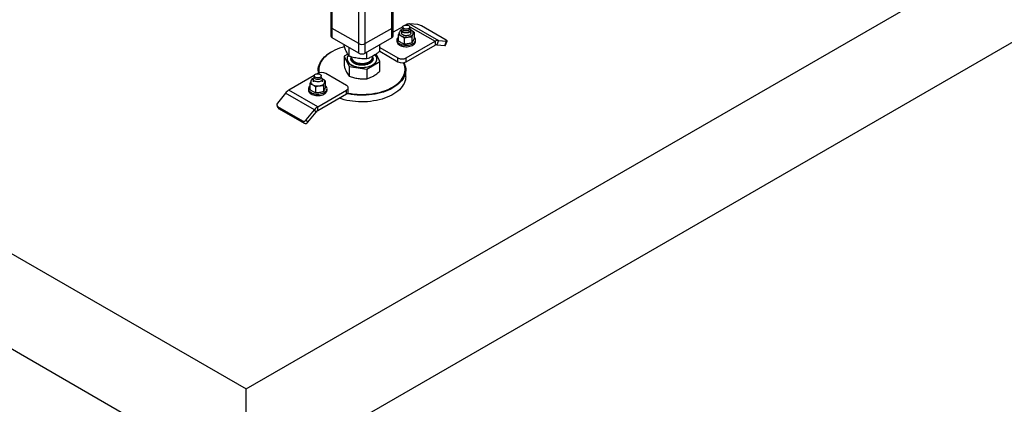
# Model space of a CAD drawing. Header units: millimetres. Extents: x 0 to 841, y 0 to 594.
# Tile 37 of 190: x 670 to 719, y 75 to 94. Entities that reach past the tile are written whole.
import ezdxf

# ---------------------------------------------------------------- set-up
doc = ezdxf.new("R2010")
doc.units = ezdxf.units.MM
doc.layers.add('TRAIT-FORT', color=4, linetype='Continuous', lineweight=25)

msp = doc.modelspace()

# ---------------------------------------------------------------- linework, layer by layer
at = {"layer": 'TRAIT-FORT', "color": 4, "linetype": 'Continuous', "lineweight": 25}
for p, q in [((681.5, 75.961), (814.84, 152.936)), ((681.5, 71.295), (814.84, 148.27)), ((559.492, 146.395), (681.5, 75.961)), ((559.492, 141.729), (681.5, 71.295)), ((685.653, 106.677), (685.653, 93.737)), ((685.72, 93.643), (685.72, 106.638)), ((688.63, 93.643), (688.63, 106.638)), ((688.696, 93.737), (688.696, 106.677)), ((687.013, 92.897), (687.013, 105.837)), ((687.337, 92.897), (687.337, 105.84)), ((685.653, 93.737), (685.653, 93.27)), ((687.013, 92.897), (685.72, 93.643)), ((685.72, 93.177), (685.72, 93.643)), ((688.63, 93.643), (687.337, 92.897)), ((688.63, 93.177), (688.63, 93.643)), ((688.696, 93.27), (688.696, 93.737)), ((689.172, 93.726), (688.696, 93.452)), ((689.169, 93.648), (689.135, 93.604)), ((689.169, 93.709), (689.169, 93.627)), ((689.343, 93.825), (689.313, 93.808)), ((689.343, 93.825), (689.374, 93.808)), ((689.505, 93.868), (690.919, 93.052)), ((689.905, 93.833), (689.505, 93.868)), ((689.515, 93.726), (690.758, 93.009)), ((689.518, 93.627), (689.518, 93.709)), ((689.552, 93.604), (689.518, 93.648)), ((691.306, 93.067), (690.093, 93.767)), ((687.013, 92.43), (685.72, 93.177)), ((688.63, 93.177), (687.337, 92.43)), ((688.961, 93.035), (688.961, 93.338)), ((689.123, 93.575), (689.063, 93.558)), ((689.115, 93.55), (689.115, 93.412)), ((689.241, 93.176), (689.241, 92.873)), ((689.586, 93.552), (689.567, 93.562)), ((689.586, 93.552), (689.571, 93.56)), ((689.572, 93.412), (689.572, 93.55)), ((689.623, 93.235), (689.623, 92.933)), ((689.726, 93.456), (689.726, 93.153)), ((686.296, 92.784), (686.296, 92.845)), ((686.541, 92.28), (686.541, 92.703)), ((687.013, 92.43), (687.013, 92.897)), ((687.337, 92.43), (687.337, 92.897)), ((688.054, 92.526), (688.054, 92.845)), ((688.054, 92.703), (688.939, 92.192)), ((688.886, 93.079), (688.886, 93.009)), ((689.343, 92.192), (690.758, 93.009)), ((689.343, 92.006), (690.758, 92.822)), ((689.801, 93.009), (689.801, 93.079)), ((690.758, 93.009), (690.758, 92.822)), ((690.919, 93.052), (690.838, 92.844)), ((690.838, 92.844), (691.238, 92.808)), ((690.919, 93.052), (691.319, 93.016)), ((691.238, 92.808), (691.319, 93.016)), ((691.27, 92.815), (691.351, 93.023)), ((685.68, 92.488), (685.659, 92.477)), ((686.477, 92.382), (686.296, 92.275)), ((686.296, 92.275), (686.541, 91.771)), ((686.296, 92.275), (686.296, 91.812)), ((686.445, 92.15), (686.445, 92.146)), ((686.649, 92.228), (686.66, 92.245)), ((686.661, 92.245), (686.661, 92.224)), ((687.42, 92.151), (687.42, 92.479)), ((687.689, 92.224), (687.689, 92.271)), ((688.054, 92.016), (687.873, 92.388)), ((687.905, 92.146), (687.905, 92.15)), ((688.048, 92.52), (688.939, 92.006)), ((688.939, 92.006), (688.939, 92.192)), ((689.343, 92.006), (689.343, 92.192)), ((686.541, 91.771), (687.42, 91.641)), ((686.541, 91.771), (686.541, 91.308)), ((687.42, 91.641), (688.054, 92.016)), ((688.054, 91.553), (688.054, 92.016)), ((684.835, 91.332), (683.592, 90.615)), ((684.787, 91.181), (684.726, 91.165)), ((684.832, 91.255), (684.798, 91.21)), ((684.832, 91.315), (684.832, 91.233)), ((685.006, 91.432), (684.976, 91.414)), ((685.032, 91.602), (685.032, 91.445)), ((685.181, 91.233), (685.181, 91.315)), ((685.215, 91.21), (685.181, 91.255)), ((686.421, 90.848), (685.411, 91.432)), ((687.42, 91.641), (687.42, 91.178)), ((689.318, 91.275), (689.318, 91.602)), ((684.624, 90.944), (684.624, 90.642)), ((684.778, 91.156), (684.778, 91.019)), ((684.904, 90.782), (684.904, 90.48)), ((685.249, 91.159), (685.229, 91.169)), ((685.249, 91.159), (685.234, 91.167)), ((685.235, 91.019), (685.235, 91.156)), ((685.286, 90.842), (685.286, 90.539)), ((685.389, 90.76), (685.389, 91.062)), ((686.504, 90.545), (686.504, 90.732)), ((683.431, 90.472), (683.031, 89.974)), ((684.845, 89.655), (683.431, 90.472)), ((685.006, 89.799), (683.592, 90.615)), ((684.549, 90.685), (684.549, 90.615)), ((685.006, 89.799), (686.421, 90.615)), ((685.006, 89.612), (686.421, 90.429)), ((685.464, 90.615), (685.464, 90.685)), ((686.421, 90.429), (686.421, 90.615)), ((683.015, 89.834), (683.096, 89.719)), ((683.044, 89.807), (684.256, 89.107)), ((683.125, 89.692), (683.044, 89.807)), ((685.006, 89.612), (685.006, 89.799)), ((683.125, 89.692), (684.337, 88.992)), ((684.445, 89.158), (684.845, 89.655)), ((684.526, 89.043), (684.926, 89.54)), ((684.926, 89.54), (684.845, 89.655)), ((684.337, 88.992), (684.256, 89.107)), ((684.526, 89.043), (684.445, 89.158)), ((681.5, 71.295), (681.5, 75.961))]:
    msp.add_line(p, q, dxfattribs=at)
at = {"layer": 'TRAIT-FORT', "color": 4, "linetype": 'Continuous', "lineweight": 25, "flags": 128}
for points in [[(689.552, 93.604), (689.558, 93.595), (689.57, 93.568), (689.571, 93.539), (689.562, 93.511), (689.542, 93.485), (689.514, 93.462), (689.477, 93.443), (689.434, 93.429), (689.386, 93.42), (689.337, 93.418), (689.288, 93.422), (689.242, 93.432), (689.2, 93.447), (689.165, 93.467), (689.139, 93.491), (689.122, 93.518), (689.115, 93.546), (689.119, 93.575), (689.133, 93.602), (689.135, 93.604)], [(689.467, 93.78), (689.493, 93.761), (689.51, 93.739), (689.517, 93.715), (689.515, 93.69), (689.502, 93.667), (689.481, 93.647), (689.451, 93.629), (689.415, 93.617), (689.375, 93.61), (689.333, 93.608), (689.292, 93.613), (689.253, 93.622), (689.22, 93.637), (689.194, 93.657), (689.177, 93.679), (689.169, 93.703), (689.172, 93.727), (689.184, 93.75), (689.206, 93.771), (689.236, 93.788), (689.272, 93.8), (689.312, 93.808), (689.354, 93.809), (689.395, 93.805), (689.434, 93.795), (689.467, 93.78)], [(689.518, 93.627), (689.515, 93.609), (689.502, 93.586), (689.481, 93.565), (689.451, 93.548), (689.415, 93.535), (689.375, 93.528), (689.333, 93.527), (689.292, 93.531), (689.253, 93.541), (689.22, 93.556)], [(688.961, 93.223), (688.956, 93.219), (688.924, 93.184), (688.902, 93.147), (688.889, 93.108), (688.887, 93.069), (688.894, 93.03), (688.912, 92.992), (688.939, 92.955), (688.976, 92.922), (689.02, 92.892)], [(689.012, 93.464), (689.003, 93.438), (689.001, 93.412), (689.003, 93.386), (689.012, 93.361), (689.027, 93.337), (689.046, 93.313), (689.071, 93.292), (689.101, 93.272)], [(689.02, 92.892), (689.072, 92.866), (689.13, 92.845), (689.192, 92.83), (689.258, 92.819), (689.326, 92.815), (689.395, 92.816), (689.462, 92.824), (689.526, 92.837), (689.587, 92.855), (689.642, 92.879), (689.69, 92.907), (689.73, 92.938), (689.762, 92.973), (689.785, 93.01), (689.798, 93.049), (689.8, 93.089), (689.793, 93.128), (689.775, 93.166), (689.748, 93.202), (689.726, 93.223)], [(689.183, 93.32), (689.152, 93.342), (689.13, 93.367), (689.118, 93.395), (689.117, 93.423), (689.126, 93.451), (689.146, 93.477), (689.174, 93.5), (689.211, 93.519), (689.254, 93.533), (689.301, 93.541), (689.35, 93.543), (689.398, 93.54), (689.444, 93.53), (689.486, 93.515), (689.52, 93.494), (689.547, 93.471), (689.564, 93.444), (689.57, 93.416), (689.566, 93.388), (689.552, 93.36), (689.528, 93.336), (689.495, 93.315), (689.455, 93.298), (689.41, 93.287), (689.362, 93.282), (689.313, 93.282), (689.265, 93.289), (689.221, 93.302), (689.183, 93.32)], [(689.432, 93.221), (689.475, 93.229), (689.515, 93.241), (689.552, 93.255), (689.586, 93.272), (689.615, 93.292), (689.64, 93.313), (689.66, 93.337), (689.675, 93.361)], [(689.675, 93.361), (689.683, 93.386), (689.686, 93.412), (689.683, 93.438), (689.675, 93.464), (689.66, 93.488), (689.64, 93.511), (689.615, 93.533), (689.586, 93.552)], [(686.312, 92.74), (686.207, 92.71), (686.079, 92.669), (685.957, 92.623), (685.841, 92.572), (685.731, 92.517), (685.628, 92.457), (685.532, 92.394), (685.444, 92.326), (685.365, 92.256), (685.294, 92.182), (685.231, 92.106), (685.179, 92.027), (685.135, 91.947), (685.102, 91.865), (685.078, 91.782), (685.064, 91.698), (685.061, 91.614), (685.067, 91.529), (685.08, 91.462)], [(688.886, 93.009), (688.887, 92.999), (688.894, 92.96), (688.912, 92.922), (688.939, 92.885), (688.976, 92.852), (689.02, 92.822)], [(689.02, 92.822), (689.072, 92.796), (689.13, 92.775), (689.192, 92.76), (689.258, 92.749), (689.326, 92.745), (689.395, 92.746), (689.462, 92.754), (689.526, 92.767), (689.587, 92.785), (689.642, 92.809), (689.69, 92.837), (689.73, 92.868), (689.762, 92.903), (689.785, 92.94), (689.798, 92.979), (689.801, 93.009)], [(691.238, 92.808), (691.253, 92.808), (691.264, 92.809), (691.27, 92.813), (691.27, 92.815)], [(691.319, 93.016), (691.334, 93.016), (691.345, 93.018), (691.351, 93.022), (691.351, 93.028), (691.347, 93.036), (691.338, 93.045), (691.324, 93.056), (691.306, 93.067)], [(685.048, 91.451), (685.039, 91.505), (685.032, 91.59), (685.036, 91.676), (685.05, 91.761), (685.074, 91.845), (685.108, 91.928), (685.152, 92.009), (685.205, 92.089), (685.268, 92.166), (685.34, 92.241), (685.421, 92.313), (685.51, 92.381), (685.607, 92.445), (685.659, 92.477)], [(686.511, 92.326), (686.502, 92.314), (686.473, 92.266), (686.454, 92.218), (686.445, 92.168), (686.447, 92.118), (686.459, 92.069), (686.48, 92.02), (686.512, 91.974), (686.553, 91.93), (686.602, 91.889), (686.66, 91.852), (686.725, 91.818), (686.796, 91.79), (686.872, 91.767), (686.953, 91.749), (687.037, 91.736), (687.122, 91.73), (687.209, 91.729), (687.295, 91.734), (687.379, 91.746), (687.461, 91.762), (687.538, 91.785), (687.611, 91.812), (687.677, 91.844), (687.736, 91.881), (687.787, 91.921), (687.83, 91.964), (687.864, 92.01), (687.887, 92.058), (687.901, 92.107), (687.905, 92.157), (687.898, 92.207), (687.882, 92.256), (687.855, 92.304), (687.819, 92.348)], [(686.445, 92.146), (686.447, 92.113), (686.459, 92.064), (686.48, 92.016), (686.512, 91.969), (686.553, 91.925), (686.602, 91.884), (686.66, 91.847), (686.725, 91.814), (686.796, 91.785), (686.872, 91.762), (686.953, 91.744), (687.037, 91.732), (687.122, 91.725), (687.209, 91.725), (687.295, 91.73), (687.379, 91.741), (687.461, 91.758), (687.538, 91.78), (687.611, 91.807), (687.677, 91.839), (687.736, 91.876), (687.787, 91.916), (687.83, 91.959), (687.864, 92.006), (687.887, 92.054), (687.901, 92.103), (687.905, 92.146)], [(686.661, 92.224), (686.665, 92.184), (686.68, 92.144), (686.704, 92.105), (686.737, 92.068), (686.779, 92.034), (686.829, 92.004), (686.885, 91.979), (686.947, 91.958), (687.013, 91.942), (687.083, 91.932), (687.154, 91.927), (687.226, 91.929), (687.297, 91.936), (687.365, 91.948), (687.43, 91.966), (687.489, 91.989), (687.543, 92.017), (687.589, 92.048), (687.628, 92.083), (687.657, 92.121), (687.677, 92.161), (687.688, 92.202), (687.689, 92.224)], [(686.662, 92.199), (686.661, 92.165), (686.668, 92.124), (686.685, 92.083), (686.711, 92.045), (686.747, 92.009), (686.791, 91.976), (686.842, 91.947), (686.9, 91.923), (686.963, 91.903), (687.031, 91.889), (687.101, 91.88), (687.172, 91.877), (687.244, 91.879), (687.314, 91.888), (687.382, 91.902), (687.445, 91.921), (687.503, 91.945), (687.555, 91.974), (687.6, 92.006), (687.636, 92.042), (687.663, 92.08), (687.681, 92.12), (687.689, 92.162), (687.687, 92.199)], [(689.224, 91.964), (689.251, 91.909), (689.282, 91.826), (689.304, 91.742), (689.316, 91.656), (689.317, 91.571), (689.308, 91.486), (689.289, 91.401), (689.26, 91.317), (689.221, 91.235), (689.173, 91.154), (689.114, 91.076), (689.047, 91), (688.97, 90.927), (688.885, 90.857), (688.792, 90.791), (688.691, 90.728), (688.583, 90.67), (688.469, 90.616), (688.348, 90.567), (688.221, 90.522), (688.09, 90.483), (687.954, 90.45), (687.814, 90.421), (687.672, 90.399), (687.527, 90.382), (687.38, 90.371), (687.232, 90.365), (687.084, 90.366), (686.937, 90.373), (686.791, 90.385), (686.646, 90.403), (686.504, 90.427), (686.439, 90.44)], [(686.476, 90.473), (686.513, 90.466), (686.653, 90.443), (686.796, 90.425), (686.94, 90.412), (687.086, 90.406), (687.232, 90.405), (687.377, 90.41), (687.522, 90.421), (687.665, 90.438), (687.806, 90.46), (687.943, 90.488), (688.077, 90.522), (688.207, 90.56), (688.332, 90.604), (688.451, 90.652), (688.565, 90.705), (688.671, 90.763), (688.771, 90.825), (688.863, 90.89), (688.946, 90.959), (689.022, 91.031), (689.088, 91.106), (689.146, 91.184), (689.194, 91.263), (689.232, 91.344), (689.261, 91.427), (689.28, 91.511), (689.289, 91.595), (689.287, 91.679), (689.276, 91.763), (689.254, 91.846), (689.223, 91.929), (689.207, 91.962)], [(684.845, 91.063), (684.814, 91.085), (684.792, 91.111), (684.78, 91.139), (684.779, 91.167), (684.788, 91.195), (684.798, 91.21)], [(684.883, 91.244), (684.857, 91.263), (684.84, 91.285), (684.832, 91.309), (684.835, 91.333), (684.848, 91.356), (684.869, 91.377), (684.899, 91.394), (684.935, 91.407), (684.975, 91.414), (685.017, 91.415), (685.058, 91.411), (685.097, 91.401), (685.13, 91.386), (685.156, 91.367), (685.173, 91.345), (685.18, 91.321), (685.178, 91.297), (685.165, 91.274), (685.144, 91.253), (685.114, 91.236), (685.078, 91.223), (685.038, 91.216), (684.996, 91.215), (684.955, 91.219), (684.916, 91.229), (684.883, 91.244)], [(685.181, 91.233), (685.178, 91.215), (685.165, 91.192), (685.144, 91.171), (685.114, 91.154), (685.078, 91.142), (685.038, 91.134), (684.996, 91.133), (684.955, 91.137), (684.916, 91.147), (684.883, 91.162), (684.857, 91.181), (684.84, 91.203), (684.832, 91.227), (684.832, 91.233)], [(685.215, 91.21), (685.228, 91.188), (685.235, 91.16), (685.231, 91.132), (685.216, 91.104), (685.192, 91.079), (685.159, 91.058), (685.119, 91.042), (685.074, 91.03), (685.025, 91.025), (684.976, 91.026), (684.928, 91.033), (684.883, 91.045), (684.845, 91.063)], [(689.318, 91.275), (689.314, 91.202), (689.3, 91.117), (689.276, 91.032), (689.242, 90.949), (689.198, 90.868), (689.145, 90.788), (689.082, 90.711), (689.01, 90.636), (688.929, 90.565), (688.84, 90.497), (688.743, 90.432), (688.638, 90.372), (688.527, 90.316), (688.409, 90.264), (688.285, 90.217), (688.156, 90.176), (688.022, 90.139), (687.884, 90.108), (687.743, 90.083), (687.599, 90.063), (687.453, 90.049), (687.306, 90.041), (687.158, 90.038), (687.011, 90.042), (686.864, 90.051), (686.718, 90.067), (686.575, 90.088), (686.434, 90.115), (686.297, 90.147), (686.164, 90.184), (686.059, 90.219)], [(684.624, 90.83), (684.619, 90.826), (684.587, 90.791), (684.565, 90.753), (684.552, 90.715), (684.55, 90.675), (684.557, 90.636), (684.575, 90.598), (684.602, 90.562), (684.639, 90.528), (684.683, 90.499), (684.735, 90.473), (684.793, 90.452), (684.855, 90.436), (684.921, 90.426), (684.989, 90.421), (685.058, 90.423), (685.125, 90.43), (685.189, 90.443), (685.25, 90.462), (685.305, 90.485), (685.353, 90.513), (685.394, 90.545), (685.425, 90.58), (685.448, 90.617), (685.461, 90.656), (685.463, 90.695), (685.456, 90.734), (685.438, 90.772), (685.411, 90.808), (685.389, 90.83)], [(684.675, 91.07), (684.667, 91.045), (684.664, 91.019), (684.667, 90.993), (684.675, 90.968), (684.69, 90.943), (684.71, 90.92), (684.734, 90.898), (684.764, 90.879)], [(685.095, 90.828), (685.138, 90.836), (685.178, 90.847), (685.215, 90.862), (685.249, 90.879), (685.278, 90.898), (685.303, 90.92), (685.323, 90.943), (685.338, 90.968)], [(685.338, 90.968), (685.346, 90.993), (685.349, 91.019), (685.346, 91.045), (685.338, 91.07), (685.323, 91.095), (685.303, 91.118), (685.278, 91.139), (685.249, 91.159)], [(686.421, 90.615), (686.456, 90.64), (686.483, 90.669), (686.499, 90.7), (686.504, 90.732), (686.499, 90.764), (686.483, 90.795), (686.456, 90.823), (686.421, 90.848)], [(684.549, 90.615), (684.55, 90.605), (684.557, 90.566), (684.575, 90.528), (684.602, 90.492), (684.639, 90.458), (684.683, 90.429), (684.735, 90.403), (684.793, 90.382), (684.855, 90.366), (684.921, 90.356), (684.989, 90.351), (685.058, 90.353), (685.125, 90.36), (685.189, 90.373), (685.25, 90.392), (685.305, 90.415), (685.353, 90.443), (685.394, 90.475), (685.425, 90.51), (685.448, 90.547), (685.461, 90.586), (685.464, 90.615)], [(683.096, 89.719), (683.107, 89.706), (683.125, 89.692)]]:
    msp.add_lwpolyline(points, dxfattribs=at)
at = {"layer": 'TRAIT-FORT', "color": 4, "linetype": 'Continuous', "lineweight": 25}
for centre, radius, start, end in [((685.768, 93.748), 0.115, 185.6948, 245.6253), ((688.582, 93.748), 0.115, 294.3747, 354.3052), ((689.253, 93.634), 0.0845, 184.4583, 246.8619), ((689.493, 93.588), 0.28, 87.6422, 122.3493), ((689.822, 93.294), 0.545, 60.1095, 81.2221), ((685.768, 93.281), 0.115, 185.6948, 245.6253), ((688.582, 93.281), 0.115, 294.3747, 354.3052), ((689.208, 93.357), 0.223, 114.6065, 151.5904), ((689.343, 93.74), 0.526, 242.6428, 279.7711), ((687.175, 93.209), 0.351, 242.6097, 297.3903), ((690.908, 92.772), 0.28, 87.6422, 122.3493), ((690.833, 92.704), 0.14, 87.6422, 122.3493), ((687.175, 92.742), 0.351, 242.6097, 297.3903), ((689.141, 92.582), 0.439, 242.6097, 297.3903), ((689.141, 92.396), 0.439, 242.6097, 297.3903), ((685.208, 91.042), 0.439, 62.6097, 117.3903), ((684.871, 90.964), 0.223, 114.6065, 151.5904), ((685.006, 91.346), 0.526, 242.6428, 279.7711), ((683.9, 90.106), 0.595, 121.1059, 142.0213), ((686.361, 90.559), 0.144, 294.3747, 354.3052), ((683.106, 89.896), 0.108, 134.0004, 235.258), ((685.314, 89.289), 0.595, 121.1059, 142.0213), ((685.16, 89.357), 0.298, 121.1059, 142.0213), ((684.319, 89.249), 0.155, 246.028, 323.9743), ((684.4, 89.134), 0.155, 246.028, 323.9743)]:
    msp.add_arc(centre, radius, start, end, dxfattribs=at)
for points, knots in [([(689.012, 93.464), (689.004, 93.444), (688.986, 93.406), (688.969, 93.36), (688.961, 93.338)], [0, 0, 0, 0, 0.497844, 1, 1, 1, 1]), ([(688.961, 93.338), (688.984, 93.329), (689.03, 93.311), (689.077, 93.285), (689.101, 93.272)], [0, 0, 0, 0, 0.498165, 1, 1, 1, 1]), ([(689.063, 93.558), (689.055, 93.545), (689.038, 93.517), (689.021, 93.481), (689.012, 93.464)], [0, 0, 0, 0, 0.498165, 1, 1, 1, 1]), ([(689.101, 93.272), (689.124, 93.258), (689.171, 93.229), (689.218, 93.194), (689.241, 93.176)], [0, 0, 0, 0, 0.497844, 1, 1, 1, 1]), ([(689.241, 93.176), (689.272, 93.185), (689.336, 93.204), (689.4, 93.215), (689.432, 93.221)], [0, 0, 0, 0, 0.498165, 1, 1, 1, 1]), ([(689.432, 93.221), (689.464, 93.225), (689.528, 93.234), (689.592, 93.235), (689.623, 93.235)], [0, 0, 0, 0, 0.497844, 1, 1, 1, 1]), ([(689.726, 93.456), (689.703, 93.474), (689.656, 93.509), (689.609, 93.538), (689.586, 93.552)], [0, 0, 0, 0, 0.498165, 1, 1, 1, 1]), ([(689.623, 93.235), (689.632, 93.258), (689.649, 93.303), (689.666, 93.342), (689.675, 93.361)], [0, 0, 0, 0, 0.498165, 1, 1, 1, 1]), ([(689.675, 93.361), (689.683, 93.379), (689.7, 93.414), (689.717, 93.442), (689.726, 93.456)], [0, 0, 0, 0, 0.4978438, 1, 1, 1, 1]), ([(689.726, 93.153), (689.717, 93.131), (689.7, 93.085), (689.683, 93.047), (689.675, 93.027)], [0, 0, 0, 0, 0.498165, 1, 1, 1, 1]), ([(686.541, 92.28), (686.525, 92.305), (686.494, 92.351), (686.448, 92.432), (686.408, 92.513), (686.37, 92.597), (686.334, 92.685), (686.309, 92.75), (686.296, 92.784)], [0, 0, 0, 0, 0.202068, 0.3827, 0.555315, 0.692992, 0.838894, 1, 1, 1, 1]), ([(689.101, 92.939), (689.078, 92.953), (689.031, 92.982), (688.984, 93.017), (688.961, 93.035)], [0, 0, 0, 0, 0.497844, 1, 1, 1, 1]), ([(689.241, 92.873), (689.218, 92.882), (689.171, 92.9), (689.125, 92.926), (689.101, 92.939)], [0, 0, 0, 0, 0.498165, 1, 1, 1, 1]), ([(689.432, 92.888), (689.4, 92.883), (689.336, 92.875), (689.273, 92.874), (689.241, 92.873)], [0, 0, 0, 0, 0.497844, 1, 1, 1, 1]), ([(689.623, 92.933), (689.592, 92.923), (689.528, 92.905), (689.464, 92.893), (689.432, 92.888)], [0, 0, 0, 0, 0.498165, 1, 1, 1, 1]), ([(689.675, 93.027), (689.666, 93.01), (689.649, 92.974), (689.632, 92.947), (689.623, 92.933)], [0, 0, 0, 0, 0.497844, 1, 1, 1, 1]), ([(687.42, 92.151), (687.362, 92.15), (687.25, 92.149), (687.087, 92.161), (686.942, 92.18), (686.807, 92.206), (686.677, 92.239), (686.588, 92.266), (686.541, 92.28)], [0, 0, 0, 0, 0.202068, 0.3827, 0.555315, 0.692992, 0.838894, 1, 1, 1, 1]), ([(687.041, 91.847), (687.009, 91.852), (686.944, 91.864), (686.853, 91.895), (686.771, 91.937), (686.705, 91.989), (686.666, 92.038), (686.645, 92.079), (686.633, 92.12), (686.629, 92.17), (686.642, 92.209), (686.649, 92.228)], [0, 0, 0, 0, 0.1164968, 0.2399717, 0.3685799, 0.4999174, 0.6312549, 0.6956328, 0.7600283, 0.8835032, 1, 1, 1, 1]), ([(687.689, 92.25), (687.694, 92.241), (687.705, 92.221), (687.717, 92.18), (687.72, 92.13), (687.704, 92.072), (687.67, 92.017), (687.617, 91.965), (687.544, 91.917), (687.454, 91.879), (687.369, 91.856), (687.298, 91.844), (687.227, 91.837), (687.14, 91.835), (687.073, 91.843), (687.041, 91.847)], [0, 0, 0, 0, 0.045243, 0.092378, 0.182758, 0.26803, 0.353302, 0.443682, 0.53782, 0.633955, 0.73009, 0.777212, 0.824348, 0.914728, 1, 1, 1, 1]), ([(688.054, 92.526), (688.012, 92.491), (687.932, 92.427), (687.814, 92.344), (687.709, 92.28), (687.612, 92.23), (687.518, 92.187), (687.454, 92.163), (687.42, 92.151)], [0, 0, 0, 0, 0.202068, 0.3827, 0.555315, 0.692992, 0.838894, 1, 1, 1, 1]), ([(686.296, 91.812), (686.316, 91.756), (686.346, 91.67), (686.387, 91.57), (686.408, 91.525), (686.418, 91.503)], [0, 0, 0, 0, 0.495251, 0.746818, 1, 1, 1, 1]), ([(686.418, 91.503), (686.439, 91.463), (686.481, 91.384), (686.521, 91.333), (686.541, 91.308)], [0, 0, 0, 0, 0.494511, 1, 1, 1, 1]), ([(686.541, 91.308), (686.613, 91.282), (686.72, 91.242), (686.868, 91.205), (686.943, 91.192), (686.981, 91.186)], [0, 0, 0, 0, 0.495251, 0.746818, 1, 1, 1, 1]), ([(686.981, 91.186), (687.054, 91.178), (687.203, 91.162), (687.347, 91.173), (687.42, 91.178)], [0, 0, 0, 0, 0.494511, 1, 1, 1, 1]), ([(687.42, 91.178), (687.472, 91.193), (687.549, 91.216), (687.656, 91.263), (687.71, 91.293), (687.737, 91.308)], [0, 0, 0, 0, 0.495251, 0.746818, 1, 1, 1, 1]), ([(687.737, 91.308), (687.79, 91.343), (687.898, 91.412), (688.002, 91.506), (688.054, 91.553)], [0, 0, 0, 0, 0.494511, 1, 1, 1, 1]), ([(684.675, 91.07), (684.667, 91.051), (684.65, 91.012), (684.633, 90.967), (684.624, 90.944)], [0, 0, 0, 0, 0.497844, 1, 1, 1, 1]), ([(684.624, 90.944), (684.647, 90.935), (684.693, 90.917), (684.74, 90.892), (684.764, 90.879)], [0, 0, 0, 0, 0.498165, 1, 1, 1, 1]), ([(684.726, 91.165), (684.718, 91.151), (684.701, 91.123), (684.684, 91.088), (684.675, 91.07)], [0, 0, 0, 0, 0.498165, 1, 1, 1, 1]), ([(684.764, 90.879), (684.787, 90.865), (684.834, 90.836), (684.881, 90.8), (684.904, 90.782)], [0, 0, 0, 0, 0.497844, 1, 1, 1, 1]), ([(684.904, 90.782), (684.936, 90.792), (684.999, 90.81), (685.063, 90.822), (685.095, 90.828)], [0, 0, 0, 0, 0.498165, 1, 1, 1, 1]), ([(685.095, 90.828), (685.127, 90.832), (685.191, 90.84), (685.255, 90.841), (685.286, 90.842)], [0, 0, 0, 0, 0.497844, 1, 1, 1, 1]), ([(685.389, 91.062), (685.366, 91.08), (685.319, 91.116), (685.272, 91.144), (685.249, 91.159)], [0, 0, 0, 0, 0.498165, 1, 1, 1, 1]), ([(685.286, 90.842), (685.295, 90.864), (685.312, 90.91), (685.329, 90.948), (685.338, 90.968)], [0, 0, 0, 0, 0.498165, 1, 1, 1, 1]), ([(685.338, 90.968), (685.346, 90.985), (685.363, 91.021), (685.38, 91.048), (685.389, 91.062)], [0, 0, 0, 0, 0.497844, 1, 1, 1, 1]), ([(685.389, 90.76), (685.38, 90.737), (685.363, 90.692), (685.346, 90.653), (685.338, 90.634)], [0, 0, 0, 0, 0.498165, 1, 1, 1, 1]), ([(684.764, 90.545), (684.741, 90.559), (684.694, 90.588), (684.647, 90.624), (684.624, 90.642)], [0, 0, 0, 0, 0.4978438, 1, 1, 1, 1]), ([(684.904, 90.48), (684.881, 90.489), (684.835, 90.507), (684.788, 90.532), (684.764, 90.545)], [0, 0, 0, 0, 0.498165, 1, 1, 1, 1]), ([(685.095, 90.494), (685.063, 90.49), (684.999, 90.481), (684.936, 90.48), (684.904, 90.48)], [0, 0, 0, 0, 0.497844, 1, 1, 1, 1]), ([(685.286, 90.539), (685.255, 90.53), (685.192, 90.511), (685.127, 90.5), (685.095, 90.494)], [0, 0, 0, 0, 0.498165, 1, 1, 1, 1]), ([(685.338, 90.634), (685.329, 90.616), (685.312, 90.581), (685.295, 90.553), (685.286, 90.539)], [0, 0, 0, 0, 0.497844, 1, 1, 1, 1])]:
    msp.add_open_spline(points, degree=3, knots=knots, dxfattribs=at)

doc.saveas('drawing.dxf')
